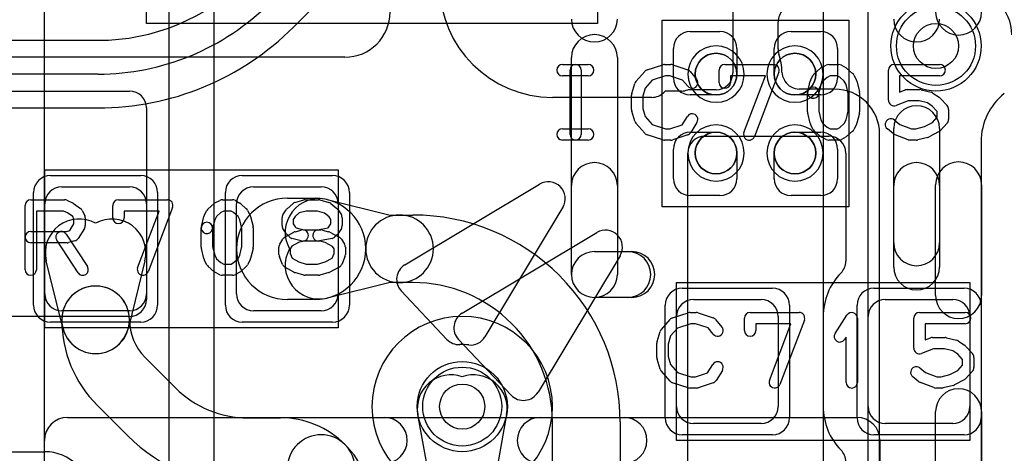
# Model space of a CAD drawing. Extents: x -1.1 to 39.1, y -7.5 to 26.
# Tile 20 of 44: x 9.9 to 14.3, y 16.8 to 18.7. Entities that reach past the tile are written whole.
import ezdxf

# ---------------------------------------------------------------- set-up
doc = ezdxf.new("R2010")
doc.units = 0
for name, color, linetype in [('Hole', 1, 'CONTINUOUS'), ('L1', 3, 'CONTINUOUS'), ('L2', 3, 'CONTINUOUS'), ('L3', 3, 'CONTINUOUS'), ('L4', 3, 'CONTINUOUS'), ('MetalMask-A', 176, 'CONTINUOUS'), ('PartsArea-A', 111, 'CONTINUOUS'), ('PartsSilk-A', 221, 'CONTINUOUS'), ('Resist-A', 2, 'CONTINUOUS'), ('Resist-B', 2, 'CONTINUOUS'), ('Silk-A', 140, 'CONTINUOUS')]:
    doc.layers.add(name, color=color, linetype=linetype)

msp = doc.modelspace()

# ---------------------------------------------------------------- linework, layer by layer
at = {"layer": 'Hole'}
for centre in [(14, 18.6), (11.9, 17)]:
    msp.add_circle(centre, 0.1, dxfattribs=at)
at = {"layer": 'L1'}
for p, q in [((13.1, 18.75), (13.1, 18.4805)), ((13.3, 18.58718), (13.3, 18.70677)), ((12.911, 18.664), (13.0425, 18.664)), ((13.3575, 18.664), (13.489, 18.664)), ((11.37996, 18.55004), (9.27497, 18.55004)), ((12.836, 18.4575), (12.836, 18.589)), ((13.1175, 18.589), (13.1175, 18.475)), ((13.2825, 18.475), (13.2825, 18.589)), ((13.564, 18.589), (13.564, 18.4575)), ((8.13293, 18.4), (10.42503, 18.4)), ((12.8, 18.4), (12.79392, 18.39392)), ((12.87174, 18.4), (12.8, 18.4)), ((13.02503, 18.40553), (12.9, 18.40553)), ((13.025, 18.3825), (12.911, 18.3825)), ((13.489, 18.3825), (13.375, 18.3825)), ((13.55004, 18.40858), (13.39409, 18.40858)), ((12.74091, 18.37196), (12.3, 18.37196)), ((10.5, 18.32503), (10.5, 17.47497)), ((12.911, 18.2175), (13.025, 18.2175)), ((12.97497, 18.2), (13.52503, 18.2)), ((13.375, 18.2175), (13.489, 18.2175)), ((13.75004, 12.41161), (13.75004, 18.20858)), ((14.19996, 18.175), (14.19996, 11.27497)), ((12.836, 18.011), (12.836, 18.1425)), ((12.9, 16.73105), (12.9, 18.12503)), ((13.1175, 18.125), (13.1175, 18.011)), ((13.2825, 18.011), (13.2825, 18.125)), ((13.564, 18.1425), (13.564, 18.011)), ((13.6, 18.12503), (13.6, 17.64499)), ((10.125, 17.975), (10.425, 17.975)), ((10.975, 17.975), (11.275, 17.975)), ((10.05, 17.5), (10.05, 17.9)), ((10.5, 17.9), (10.5, 17.5)), ((10.9, 17.5), (10.9, 17.9)), ((11.125, 17.925), (11.2475, 17.925)), ((11.30107, 17.91853), (11.58063, 17.85)), ((11.35, 17.9), (11.35, 17.5)), ((13.0425, 17.936), (12.911, 17.936)), ((13.489, 17.936), (13.3575, 17.936)), ((11.58063, 17.85), (11.62215, 17.85)), ((11.62215, 17.85), (11.68181, 17.85)), ((10.12931, 17.34929), (10.05647, 17.64643)), ((10.49353, 17.64643), (10.42069, 17.34929)), ((11.58063, 17.55), (11.30107, 17.48147)), ((11.62215, 17.55), (11.58063, 17.55)), ((11.68181, 17.55), (11.62215, 17.55)), ((12.33105, 17.58107), (12.33107, 17.58105)), ((11.2475, 17.475), (11.125, 17.475)), ((12.925, 17.475), (13.225, 17.475)), ((13.775, 17.475), (14.075, 17.475)), ((10.425, 17.425), (10.125, 17.425)), ((11.275, 17.425), (10.975, 17.425)), ((10.42503, 17.4), (7.37497, 17.4)), ((12.85, 17), (12.85, 17.4)), ((13.3, 17.4), (13.3, 17)), ((13.49996, 17.4), (13.49996, 17)), ((13.7, 17), (13.7, 17.4)), ((14.15, 17.4), (14.15, 17)), ((12.11894, 17.36892), (12.11892, 17.36894)), ((10.4942, 17.21793), (10.6293, 17.08284)), ((10.41717, 16.87071), (10.28206, 17.0058)), ((10.94999, 16.95), (11.09394, 16.95)), ((11.75, 16.70651), (11.70322, 16.96428)), ((12.09678, 16.96428), (12.05, 16.70651)), ((12.3, 16.35), (12.3, 16.93181)), ((12.6, 16.93181), (12.6, 16.35)), ((13.225, 16.925), (12.925, 16.925)), ((14.075, 16.925), (13.775, 16.925)), ((8.26648, 16.8), (10.04996, 16.8))]:
    msp.add_line(p, q, dxfattribs=at)
for centre, radius in [((14, 18.6), 0.2), ((13.025, 18.475), 0.0925), ((13.375, 18.475), 0.0925), ((13.025, 18.125), 0.0925), ((13.375, 18.125), 0.0925), ((11.9, 17), 0.2)]:
    msp.add_circle(centre, radius, dxfattribs=at)
for centre, radius, start, end in [((12.3, 18.87196), 0.5, 180, -90), ((14.1358, 18.65), 0.2, 0, 90), ((11.37996, 18.75004), 0.2, -90, 0), ((13.37497, 18.70677), 0.07497, 135, 180), ((12.911, 18.589), 0.075, 90, 180), ((13.0425, 18.589), 0.075, 0, 90), ((13.3575, 18.589), 0.075, 90, 180), ((13.489, 18.589), 0.075, 0, 90), ((13.37497, 18.58718), 0.07497, 180, -162.22971), ((13.025, 18.475), 0.29254, 1.78453, 17.77347), ((13.025, 18.475), 0.0925, -90, 0), ((13.02503, 18.4805), 0.07497, -90, 0), ((13.375, 18.475), 0.0925, 180, -90), ((13.39233, 18.48644), 0.07497, -178.21892, -149.44649), ((12.911, 18.4575), 0.075, 180, -90), ((13.5, 18.55), 0.2, -149.446, -147.89684), ((13.39409, 18.48355), 0.07497, -147.89984, -90), ((13.489, 18.4575), 0.075, -90, 0), ((10.42503, 18.32503), 0.07497, 0, 90), ((12.74091, 18.44693), 0.07497, -90, -45), ((12.87174, 18.47497), 0.07497, -90, -67.85515), ((13.55004, 18.20858), 0.2, 0, 90), ((14.475, 18.175), 0.27504, 128.76555, 180), ((12.911, 18.1425), 0.075, 90, 180), ((12.97497, 18.12503), 0.07497, 90, 180), ((13.025, 18.125), 0.0925, 0, 90), ((13.375, 18.125), 0.0925, 90, 180), ((13.489, 18.1425), 0.075, 0, 90), ((13.52503, 18.12503), 0.07497, 0, 90), ((12.911, 18.011), 0.075, 180, -90), ((13.0425, 18.011), 0.075, -90, 0), ((13.3575, 18.011), 0.075, 180, -90), ((13.489, 18.011), 0.075, -90, 0), ((10.125, 17.9), 0.075, 90, 180), ((10.425, 17.9), 0.075, 0, 90), ((10.975, 17.9), 0.075, 90, 180), ((11.275, 17.9), 0.075, 0, 90), ((11.125, 17.7), 0.225, 90, -90), ((11.26536, 17.77284), 0.15, 76.22778, -150.94873), ((11.2475, 17.7), 0.225, -90, 90), ((11.62215, 17.7), 0.15, 90, -90), ((11.62215, 17.7), 0.15, -90, 90), ((11.68181, 16.93183), 0.91817, 45, 90), ((10.20216, 17.68214), 0.15, 60.94873, -166.2263), ((10.34784, 17.68214), 0.15, -13.77222, 119.05127), ((11.26536, 17.62716), 0.15, 150.94873, -76.2263), ((13.52503, 17.64499), 0.07497, -44.42717, 0), ((13.775, 17.4), 0.27504, 135.57745, 180), ((11.68181, 16.93183), 0.61817, 45, 90), ((11.68183, 16.93181), 0.91817, 0, 45), ((10.275, 17.385), 0.15, -0.00382, 179.99618), ((10.275, 17.38499), 0.15, 0, 180), ((10.125, 17.5), 0.075, 180, -90), ((10.425, 17.5), 0.075, -90, 0), ((10.42503, 17.47497), 0.07497, -90, 0), ((10.975, 17.5), 0.075, 180, -90), ((11.275, 17.5), 0.075, -90, 0), ((12.925, 17.4), 0.075, 90, 180), ((13.225, 17.4), 0.075, 0, 90), ((13.775, 17.4), 0.075, 90, 180), ((14.075, 17.4), 0.075, 0, 90), ((10.275, 17.385), 0.15, 179.99618, -0.00382), ((10.66126, 17.38499), 0.53626, 180, -135.00076), ((10.66126, 17.38499), 0.23626, 180, -135), ((10.275, 17.385), 0.15, -166.22778, -13.77222), ((11.68183, 16.93181), 0.61817, 0, 45), ((11.85081, 16.99106), 0.15, 70.85722, -169.71394), ((11.94919, 16.99106), 0.15, -10.28435, 109.14278), ((10.95, 17.40354), 0.45354, -135, -90.00126), ((12.925, 17), 0.075, 180, -90), ((13.225, 17), 0.075, -90, 0), ((13.775, 17), 0.27504, 180, -135.57745), ((13.775, 17), 0.075, 180, -90), ((14.075, 17), 0.075, -90, 0), ((11.09394, 16.54395), 0.40605, 44.998, 90), ((10.95, 17.40354), 0.75354, -135, -90.00076), ((11.27501, 16.72501), 0.15, 45, -135), ((11.275, 16.725), 0.15, -135.0027, 44.99842), ((11.09395, 16.54395), 0.40605, -0.00282, 45), ((13.52503, 16.75501), 0.07497, 0, 44.42717), ((10.04996, 16.6), 0.2, 0, 90)]:
    msp.add_arc(centre, radius, start, end, dxfattribs=at)
at = {"layer": 'L2'}
for centre in [(14, 18.6), (11.9, 17)]:
    msp.add_circle(centre, 0.2, dxfattribs=at)
at = {"layer": 'L3'}
for p, q in [((13.5, 22.2), (13.5, 14.85788)), ((13.70004, 13.86993), (13.70004, 21.12503)), ((10.04822, 13.3128), (10.04822, 20.89619)), ((10.6, 20.08933), (10.60001, 12.94625)), ((10.80005, 12.97751), (10.80004, 19.54996))]:
    msp.add_line(p, q, dxfattribs=at)
msp.add_circle((14, 18.6), 0.2, dxfattribs=at)
for start, end in [(90, -90), (-90, 90)]:
    msp.add_arc((11.9, 17), 0.40004, start, end, dxfattribs=at)
at = {"layer": 'L4'}
for p, q in [((11.15202, 18.68376), (11.41623, 18.94799)), ((9.12356, 18.625), (10.28579, 18.625)), ((10.28579, 18.475), (9.12356, 18.475)), ((9.05, 18.32496), (10.28579, 18.32496))]:
    msp.add_line(p, q, dxfattribs=at)
for centre in [(14, 18.6), (11.9, 17)]:
    msp.add_circle(centre, 0.2, dxfattribs=at)
for radius, end in [(0.925, -45.00044), (1.075, -45.00075), (1.22504, -45.00033)]:
    msp.add_arc((10.28579, 19.55), radius, -90, end, dxfattribs=at)
at = {"layer": 'MetalMask-A'}
for p, q in [((10.125, 17.975), (10.425, 17.975)), ((10.975, 17.975), (11.275, 17.975)), ((10.05, 17.5), (10.05, 17.9)), ((10.5, 17.9), (10.5, 17.5)), ((10.9, 17.5), (10.9, 17.9)), ((11.35, 17.9), (11.35, 17.5)), ((12.925, 17.475), (13.225, 17.475)), ((13.775, 17.475), (14.075, 17.475)), ((10.425, 17.425), (10.125, 17.425)), ((11.275, 17.425), (10.975, 17.425)), ((12.85, 17), (12.85, 17.4)), ((13.3, 17.4), (13.3, 17)), ((13.7, 17), (13.7, 17.4)), ((14.15, 17.4), (14.15, 17)), ((13.225, 16.925), (12.925, 16.925)), ((14.075, 16.925), (13.775, 16.925))]:
    msp.add_line(p, q, dxfattribs=at)
for centre, radius, start, end in [((13.025, 18.475), 0.0925, 0, 180), ((13.375, 18.475), 0.0925, 0, 180), ((13.025, 18.475), 0.0925, 180, 0), ((13.375, 18.475), 0.0925, 180, 0), ((13.025, 18.125), 0.0925, 0, 180), ((13.375, 18.125), 0.0925, 0, 180), ((13.025, 18.125), 0.0925, 180, 0), ((13.375, 18.125), 0.0925, 180, 0), ((10.125, 17.9), 0.075, 90, 180), ((10.425, 17.9), 0.075, 0, 90), ((10.975, 17.9), 0.075, 90, 180), ((11.275, 17.9), 0.075, 0, 90), ((10.125, 17.5), 0.075, 180, -90), ((10.425, 17.5), 0.075, -90, 0), ((10.975, 17.5), 0.075, 180, -90), ((11.275, 17.5), 0.075, -90, 0), ((12.925, 17.4), 0.075, 90, 180), ((13.225, 17.4), 0.075, 0, 90), ((13.775, 17.4), 0.075, 90, 180), ((14.075, 17.4), 0.075, 0, 90), ((12.925, 17), 0.075, 180, -90), ((13.225, 17), 0.075, -90, 0), ((13.775, 17), 0.075, 180, -90), ((14.075, 17), 0.075, -90, 0)]:
    msp.add_arc(centre, radius, start, end, dxfattribs=at)
at = {"layer": 'PartsArea-A'}
for p, q in [((10.5, 18.7), (10.5, 19.7)), ((12.5, 19.7), (12.5, 18.7)), ((12.5, 18.7), (10.5, 18.7)), ((12.786, 17.886), (12.786, 18.714)), ((12.786, 18.714), (13.614, 18.714)), ((13.614, 18.714), (13.614, 17.886)), ((10.05, 17.35), (10.05, 18.05)), ((10.05, 18.05), (11.35, 18.05)), ((11.35, 18.05), (11.35, 17.35)), ((13.614, 17.886), (12.786, 17.886)), ((12.85, 16.85), (12.85, 17.55)), ((12.85, 17.55), (14.15, 17.55)), ((14.15, 17.55), (14.15, 16.85)), ((11.35, 17.35), (10.05, 17.35)), ((14.15, 16.85), (12.85, 16.85))]:
    msp.add_line(p, q, dxfattribs=at)
at = {"layer": 'PartsSilk-A'}
for p, q in [((12.34444, 18.51759), (12.45833, 18.51759)), ((12.72016, 18.49418), (12.7896, 18.5164)), ((12.79722, 18.51759), (12.825, 18.51759)), ((12.8329, 18.51631), (12.89957, 18.49409)), ((13.06389, 18.51759), (13.28056, 18.51759)), ((13.4916, 18.50384), (13.51382, 18.51495)), ((13.525, 18.51759), (13.56944, 18.51759)), ((13.58184, 18.5143), (13.60129, 18.50319)), ((13.81389, 18.51759), (14.01667, 18.51759)), ((12.45833, 18.46759), (12.34444, 18.46759)), ((12.37778, 18.20741), (12.37778, 18.49259)), ((12.42778, 18.49259), (12.42778, 18.20741)), ((12.67008, 18.44239), (12.70897, 18.48683)), ((12.80112, 18.46759), (12.74202, 18.44868)), ((12.82094, 18.46759), (12.80112, 18.46759)), ((12.87702, 18.4489), (12.82094, 18.46759)), ((12.91088, 18.48637), (12.93865, 18.45304)), ((13.03889, 18.43704), (13.03889, 18.49259)), ((13.24432, 18.46759), (13.08889, 18.46759)), ((13.08889, 18.46759), (13.08889, 18.43704)), ((13.14885, 18.21629), (13.24432, 18.46759)), ((13.30393, 18.48371), (13.19559, 18.19853)), ((13.44431, 18.44822), (13.45542, 18.47044)), ((13.46117, 18.47795), (13.48617, 18.50017)), ((13.5309, 18.46759), (13.51692, 18.4606)), ((13.5628, 18.46759), (13.5309, 18.46759)), ((13.57423, 18.46106), (13.5628, 18.46759)), ((13.59368, 18.44377), (13.57423, 18.46106)), ((13.6055, 18.50017), (13.6305, 18.47795)), ((13.63625, 18.47044), (13.64736, 18.44822)), ((13.78889, 18.35926), (13.78889, 18.49259)), ((14.01667, 18.46759), (13.83889, 18.46759)), ((13.83889, 18.46759), (13.83889, 18.39554)), ((12.65114, 18.38894), (12.66503, 18.43339)), ((12.74202, 18.44868), (12.71118, 18.41344)), ((12.90023, 18.42104), (12.87702, 18.4489)), ((13.43131, 18.39865), (13.44242, 18.4431)), ((13.49026, 18.42831), (13.47981, 18.38653)), ((13.49799, 18.44377), (13.49026, 18.42831)), ((13.51692, 18.4606), (13.49799, 18.44377)), ((13.60141, 18.42831), (13.59368, 18.44377)), ((13.61111, 18.38951), (13.60141, 18.42831)), ((13.64925, 18.4431), (13.66036, 18.39865)), ((12.65, 18.31852), (12.65, 18.38148)), ((12.71118, 18.41344), (12.7, 18.37766)), ((12.7, 18.37766), (12.7, 18.32234)), ((13.43056, 18.30741), (13.43056, 18.39259)), ((13.48056, 18.39259), (13.48056, 18.31049)), ((13.61111, 18.31049), (13.61111, 18.38951)), ((13.66111, 18.39259), (13.66111, 18.30741)), ((13.83889, 18.39554), (13.86332, 18.40484)), ((13.87222, 18.40648), (13.92778, 18.40648)), ((13.93384, 18.40573), (13.97828, 18.39462)), ((13.98609, 18.39117), (14.01387, 18.37265)), ((13.87682, 18.35648), (13.82279, 18.3359)), ((13.9247, 18.35648), (13.87682, 18.35648)), ((13.96196, 18.34717), (13.9247, 18.35648)), ((13.98362, 18.33273), (13.96196, 18.34717)), ((14.00556, 18.30879), (13.98362, 18.33273)), ((14.01843, 18.36875), (14.04899, 18.33542)), ((12.66503, 18.26661), (12.65114, 18.31106)), ((12.7, 18.32234), (12.71118, 18.28656)), ((12.71118, 18.28656), (12.74202, 18.25132)), ((12.87523, 18.2505), (12.89824, 18.28732)), ((13.44242, 18.2569), (13.43131, 18.30135)), ((13.48056, 18.31049), (13.49026, 18.27169)), ((13.60141, 18.27169), (13.61111, 18.31049)), ((13.66036, 18.30135), (13.64925, 18.2569)), ((14.00556, 18.2838), (14.00556, 18.30879)), ((14.05556, 18.31852), (14.05556, 18.27407)), ((12.70897, 18.21317), (12.67008, 18.25761)), ((12.74202, 18.25132), (12.80112, 18.23241)), ((12.82094, 18.23241), (12.87523, 18.2505)), ((12.94064, 18.26082), (12.91287, 18.21638)), ((13.45542, 18.22956), (13.44431, 18.25178)), ((13.49026, 18.27169), (13.49799, 18.25623)), ((13.49799, 18.25623), (13.51692, 18.2394)), ((13.57423, 18.23894), (13.59368, 18.25623)), ((13.59368, 18.25623), (13.60141, 18.27169)), ((13.64736, 18.25178), (13.63625, 18.22956)), ((13.81562, 18.27137), (13.84034, 18.2516)), ((13.84034, 18.2516), (13.89071, 18.23241)), ((13.94928, 18.24203), (13.98446, 18.26079)), ((13.98446, 18.26079), (14.00556, 18.2838)), ((14.04899, 18.25717), (14.01843, 18.22384)), ((12.34444, 18.23241), (12.45833, 18.23241)), ((12.7896, 18.1836), (12.72016, 18.20582)), ((12.80112, 18.23241), (12.82094, 18.23241)), ((12.89957, 18.20591), (12.8329, 18.18369)), ((13.48617, 18.19983), (13.46117, 18.22205)), ((13.51692, 18.2394), (13.5309, 18.23241)), ((13.5309, 18.23241), (13.5628, 18.23241)), ((13.5628, 18.23241), (13.57423, 18.23894)), ((13.6305, 18.22205), (13.6055, 18.19983)), ((13.81216, 18.21011), (13.78438, 18.23233)), ((13.87721, 18.18405), (13.81888, 18.20627)), ((13.89071, 18.23241), (13.91081, 18.23241)), ((13.91081, 18.23241), (13.94928, 18.24203)), ((14.01176, 18.21868), (13.97009, 18.19646)), ((12.45833, 18.18241), (12.34444, 18.18241)), ((12.825, 18.18241), (12.79722, 18.18241)), ((13.51382, 18.18505), (13.4916, 18.19616)), ((13.56944, 18.18241), (13.525, 18.18241)), ((13.60129, 18.19681), (13.58184, 18.1857)), ((13.91389, 18.18241), (13.88611, 18.18241)), ((13.96439, 18.19427), (13.91995, 18.18316)), ((13.9984, 17.4924), (13.9984, 17.98389)), ((14.2016, 17.98389), (14.2016, 17.4924)), ((12.3844, 17.586), (12.3844, 17.98081)), ((12.5876, 17.98081), (12.5876, 17.586)), ((13.8124, 17.61919), (13.8124, 17.98081)), ((14.0156, 17.98081), (14.0156, 17.61919)), ((9.9875, 17.91759), (10.1375, 17.91759)), ((10.14765, 17.91544), (10.17265, 17.90433)), ((10.1772, 17.9017), (10.20776, 17.87948)), ((10.37639, 17.91759), (10.59306, 17.91759)), ((10.77367, 17.87795), (10.79867, 17.90017)), ((10.8041, 17.90384), (10.82632, 17.91495)), ((10.8375, 17.91759), (10.88194, 17.91759)), ((10.89434, 17.9143), (10.91379, 17.90319)), ((10.918, 17.90017), (10.943, 17.87795)), ((11.12367, 17.87795), (11.14867, 17.90017)), ((11.15841, 17.90552), (11.1973, 17.91663)), ((11.20417, 17.91759), (11.2625, 17.91759)), ((11.26937, 17.91663), (11.30826, 17.90552)), ((11.31701, 17.901), (11.34479, 17.87878)), ((9.9625, 17.60741), (9.9625, 17.89259)), ((10.1322, 17.86759), (10.0125, 17.86759)), ((10.0125, 17.86759), (10.0125, 17.60741)), ((10.14993, 17.85971), (10.1322, 17.86759)), ((10.17343, 17.84263), (10.14993, 17.85971)), ((10.21542, 17.87044), (10.22653, 17.84822)), ((10.35139, 17.83704), (10.35139, 17.89259)), ((10.55682, 17.86759), (10.40139, 17.86759)), ((10.40139, 17.86759), (10.40139, 17.83704)), ((10.46135, 17.61629), (10.55682, 17.86759)), ((10.61643, 17.88371), (10.50809, 17.59853)), ((10.75681, 17.84822), (10.76792, 17.87044)), ((10.82942, 17.8606), (10.81049, 17.84377)), ((10.8434, 17.86759), (10.82942, 17.8606)), ((10.8753, 17.86759), (10.8434, 17.86759)), ((10.88673, 17.86106), (10.8753, 17.86759)), ((10.90618, 17.84377), (10.88673, 17.86106)), ((10.94875, 17.87044), (10.95986, 17.84822)), ((11.10519, 17.85029), (11.11908, 17.87251)), ((11.17763, 17.85901), (11.15957, 17.84296)), ((11.20767, 17.86759), (11.17763, 17.85901)), ((11.259, 17.86759), (11.20767, 17.86759)), ((11.2897, 17.85882), (11.259, 17.86759)), ((11.31023, 17.8424), (11.2897, 17.85882)), ((11.35037, 17.87251), (11.36426, 17.85029)), ((10.16042, 17.78087), (10.17917, 17.81087)), ((10.17917, 17.83114), (10.17343, 17.84263)), ((10.17917, 17.81087), (10.17917, 17.83114)), ((10.22917, 17.83704), (10.22917, 17.8037)), ((10.74381, 17.79865), (10.75492, 17.8431)), ((10.80276, 17.82831), (10.79231, 17.78653)), ((10.81049, 17.84377), (10.80276, 17.82831)), ((10.91391, 17.82831), (10.90618, 17.84377)), ((10.92361, 17.78951), (10.91391, 17.82831)), ((10.96175, 17.8431), (10.97286, 17.79865)), ((11.10139, 17.8037), (11.10139, 17.83704)), ((11.15957, 17.84296), (11.15139, 17.82987)), ((11.15139, 17.82987), (11.15139, 17.81087)), ((11.15139, 17.81087), (11.15997, 17.79715)), ((11.30948, 17.79715), (11.31806, 17.81087)), ((11.31806, 17.82987), (11.31023, 17.8424)), ((11.31806, 17.81087), (11.31806, 17.82987)), ((11.36806, 17.83704), (11.36806, 17.8037)), ((9.9875, 17.77685), (10.14533, 17.77685)), ((10.14453, 17.76553), (10.23898, 17.62109)), ((10.14533, 17.77685), (10.16042, 17.78087)), ((10.22537, 17.79045), (10.19759, 17.74601)), ((10.74306, 17.70741), (10.74306, 17.79259)), ((10.79306, 17.79259), (10.79306, 17.71049)), ((10.92361, 17.71049), (10.92361, 17.78951)), ((10.97361, 17.79259), (10.97361, 17.70741)), ((11.11908, 17.76823), (11.10519, 17.79045)), ((11.11399, 17.75134), (11.15288, 17.77356)), ((11.13371, 17.75269), (11.1226, 17.7638)), ((11.15884, 17.77601), (11.18662, 17.78342)), ((11.15997, 17.79715), (11.16432, 17.7928)), ((11.16432, 17.7928), (11.19634, 17.78426)), ((11.19634, 17.78426), (11.27361, 17.78426)), ((11.2576, 17.78377), (11.30574, 17.7934)), ((11.28005, 17.78342), (11.30783, 17.77601)), ((11.30574, 17.7934), (11.30948, 17.79715)), ((11.31315, 17.77391), (11.35482, 17.75169)), ((11.34685, 17.7638), (11.33574, 17.75269)), ((11.36426, 17.79045), (11.35037, 17.76823)), ((11.89929, 17.41418), (12.49645, 17.77248)), ((10.14861, 17.72685), (9.9875, 17.72685)), ((10.19714, 17.59373), (10.10269, 17.73817)), ((10.18283, 17.7351), (10.15505, 17.72769)), ((11.0913, 17.72066), (11.10519, 17.74288)), ((11.17486, 17.72853), (11.14425, 17.71104)), ((11.18662, 17.7351), (11.14495, 17.74621)), ((11.1995, 17.7351), (11.17486, 17.72853)), ((11.27033, 17.73426), (11.19306, 17.73426)), ((11.32296, 17.74586), (11.2674, 17.73475)), ((11.29217, 17.72844), (11.27033, 17.73426)), ((11.3254, 17.71072), (11.29217, 17.72844)), ((11.36426, 17.74287), (11.37814, 17.72065)), ((10.75492, 17.6569), (10.74381, 17.70135)), ((10.79306, 17.71049), (10.80276, 17.67169)), ((10.91391, 17.67169), (10.92361, 17.71049)), ((10.97286, 17.70135), (10.96175, 17.6569)), ((11.0875, 17.67407), (11.0875, 17.70741)), ((11.14425, 17.71104), (11.1375, 17.70024)), ((11.1375, 17.70024), (11.1375, 17.67907)), ((11.1375, 17.67907), (11.14619, 17.65822)), ((11.32342, 17.6586), (11.33194, 17.67907)), ((11.33194, 17.70024), (11.3254, 17.71072)), ((11.33194, 17.67907), (11.33194, 17.70024)), ((11.38194, 17.70741), (11.38194, 17.67407)), ((12.486, 17.6876), (12.65168, 17.6876)), ((10.76792, 17.62956), (10.75681, 17.65178)), ((10.80276, 17.67169), (10.81049, 17.65623)), ((10.81049, 17.65623), (10.82942, 17.6394)), ((10.82942, 17.6394), (10.8434, 17.63241)), ((10.8434, 17.63241), (10.8753, 17.63241)), ((10.8753, 17.63241), (10.88673, 17.63894)), ((10.88673, 17.63894), (10.90618, 17.65623)), ((10.90618, 17.65623), (10.91391, 17.67169)), ((10.95986, 17.65178), (10.94875, 17.62956)), ((11.10331, 17.63112), (11.08942, 17.66445)), ((11.14619, 17.65822), (11.17506, 17.64173)), ((11.17506, 17.64173), (11.20767, 17.63241)), ((11.20767, 17.63241), (11.259, 17.63241)), ((11.259, 17.63241), (11.29197, 17.64183)), ((11.29197, 17.64183), (11.32342, 17.6586)), ((11.38002, 17.66446), (11.36614, 17.63113)), ((12.59935, 17.66958), (12.2359, 17.06383)), ((10.79867, 17.59983), (10.77367, 17.62205)), ((10.82632, 17.58505), (10.8041, 17.59616)), ((10.91379, 17.59681), (10.89434, 17.5857)), ((10.943, 17.62205), (10.918, 17.59983)), ((11.15288, 17.59681), (11.11399, 17.61903)), ((11.1973, 17.58337), (11.15841, 17.59448)), ((11.30826, 17.59448), (11.26937, 17.58337)), ((11.35482, 17.61868), (11.31315, 17.59646)), ((10.88194, 17.58241), (10.8375, 17.58241)), ((11.2625, 17.58241), (11.20417, 17.58241)), ((12.65168, 17.4844), (12.486, 17.4844)), ((12.83266, 17.39418), (12.9021, 17.4164)), ((12.90972, 17.41759), (12.9375, 17.41759)), ((12.9454, 17.41631), (13.01207, 17.39409)), ((13.17639, 17.41759), (13.39306, 17.41759)), ((13.92639, 17.41759), (14.12917, 17.41759)), ((12.78258, 17.34239), (12.82147, 17.38683)), ((13.02338, 17.38637), (13.05115, 17.35304)), ((13.15139, 17.33704), (13.15139, 17.39259)), ((13.41643, 17.38371), (13.30809, 17.09853)), ((13.55263, 17.3247), (13.60541, 17.40618)), ((13.65139, 17.39259), (13.65139, 17.10741)), ((13.90139, 17.25926), (13.90139, 17.39259)), ((12.76364, 17.28894), (12.77753, 17.33339)), ((12.85452, 17.34868), (12.82368, 17.31344)), ((12.91362, 17.36759), (12.85452, 17.34868)), ((12.93344, 17.36759), (12.91362, 17.36759)), ((12.98952, 17.3489), (12.93344, 17.36759)), ((13.01273, 17.32104), (12.98952, 17.3489)), ((13.35682, 17.36759), (13.20139, 17.36759)), ((13.20139, 17.36759), (13.20139, 17.33704)), ((13.26135, 17.11629), (13.35682, 17.36759)), ((14.12917, 17.36759), (13.95139, 17.36759)), ((13.95139, 17.36759), (13.95139, 17.29554)), ((12.11707, 17.05092), (11.88335, 17.29837)), ((12.82368, 17.31344), (12.8125, 17.27766)), ((13.60139, 17.30801), (13.59459, 17.29752)), ((13.60139, 17.10741), (13.60139, 17.30801)), ((13.95139, 17.29554), (13.97582, 17.30484)), ((13.98472, 17.30648), (14.04028, 17.30648)), ((14.04634, 17.30573), (14.09078, 17.29462)), ((14.09859, 17.29117), (14.12637, 17.27265)), ((12.7625, 17.21852), (12.7625, 17.28148)), ((12.8125, 17.27766), (12.8125, 17.22234)), ((13.98932, 17.25648), (13.93529, 17.2359)), ((14.0372, 17.25648), (13.98932, 17.25648)), ((14.07446, 17.24717), (14.0372, 17.25648)), ((14.09612, 17.23273), (14.07446, 17.24717)), ((14.13093, 17.26875), (14.16149, 17.23542)), ((12.77753, 17.16661), (12.76364, 17.21106)), ((12.8125, 17.22234), (12.82368, 17.18656)), ((14.11806, 17.20879), (14.09612, 17.23273)), ((14.11806, 17.1838), (14.11806, 17.20879)), ((14.16806, 17.21852), (14.16806, 17.17407)), ((12.82147, 17.11317), (12.78258, 17.15761)), ((12.82368, 17.18656), (12.85452, 17.15132)), ((12.98773, 17.1505), (13.01074, 17.18732)), ((13.05314, 17.16082), (13.02537, 17.11638)), ((13.92812, 17.17137), (13.95284, 17.1516)), ((14.06178, 17.14203), (14.09696, 17.16079)), ((14.09696, 17.16079), (14.11806, 17.1838)), ((14.16149, 17.15717), (14.13093, 17.12384)), ((12.85452, 17.15132), (12.91362, 17.13241)), ((12.91362, 17.13241), (12.93344, 17.13241)), ((12.93344, 17.13241), (12.98773, 17.1505)), ((13.92466, 17.11011), (13.89688, 17.13233)), ((13.95284, 17.1516), (14.00321, 17.13241)), ((14.00321, 17.13241), (14.02331, 17.13241)), ((14.02331, 17.13241), (14.06178, 17.14203)), ((14.12426, 17.11868), (14.08259, 17.09646)), ((12.9021, 17.0836), (12.83266, 17.10582)), ((12.9375, 17.08241), (12.90972, 17.08241)), ((13.01207, 17.10591), (12.9454, 17.08369)), ((13.98971, 17.08405), (13.93138, 17.10627)), ((14.02639, 17.08241), (13.99861, 17.08241)), ((14.07689, 17.09427), (14.03245, 17.08316)), ((13.9984, -7), (13.9984, 16.97769)), ((14.2016, 16.97769), (14.2016, -6.8984)), ((10.15, 16.9516), (13.65, 16.9516)), ((10.0484, 13.95), (10.0484, 16.85)), ((13.7516, 16.85), (13.7516, 13.95))]:
    msp.add_line(p, q, dxfattribs=at)
for centre, radius, start, end in [((14.1, 18.75015), 0.1016, 180, 0), ((12.486, 18.71919), 0.1016, 180, 0), ((13.914, 18.71919), 0.1016, 180, 0), ((12.34444, 18.49259), 0.025, 90, -90), ((12.40278, 18.49259), 0.025, 0, 180), ((12.45833, 18.49259), 0.025, -90, 90), ((12.79722, 18.49259), 0.025, 90, 107.74642), ((12.825, 18.49259), 0.025, 71.57954, 90), ((13.06389, 18.49259), 0.025, 90, 180), ((13.28056, 18.49259), 0.025, -20.80551, 90), ((13.525, 18.49259), 0.025, 90, 116.56505), ((13.56944, 18.49259), 0.025, 60.26649, 90), ((13.81389, 18.49259), 0.025, 90, 180), ((14.01667, 18.49259), 0.025, -90, 90), ((12.72778, 18.47037), 0.025, 107.74642, 138.81192), ((12.89167, 18.47037), 0.025, 39.7909, 71.57954), ((13.47778, 18.45926), 0.025, 131.62783, 153.43495), ((13.50278, 18.48148), 0.025, 116.56505, 131.62783), ((13.58889, 18.48148), 0.025, 48.37217, 60.26649), ((13.61389, 18.45926), 0.025, 26.56505, 48.37217), ((12.68889, 18.42593), 0.025, 138.81192, 162.63777), ((12.91944, 18.43704), 0.025, -140.2091, 39.8005), ((13.06389, 18.43704), 0.025, 180, 0), ((13.45556, 18.39259), 0.025, 0, 180), ((13.46667, 18.43704), 0.025, 153.43495, 165.96932), ((13.625, 18.43704), 0.025, 14.03068, 26.56505), ((12.675, 18.38148), 0.025, 162.63777, 180), ((13.45556, 18.39259), 0.025, 165.96932, -14.03321), ((13.63611, 18.39259), 0.025, 0, 14.03068), ((13.87222, 18.38148), 0.025, 90, 110.85364), ((13.92778, 18.38148), 0.025, 75.96932, 90), ((13.97222, 18.37037), 0.025, 56.30358, 75.96376), ((13.81389, 18.35926), 0.025, 180, -69.1435), ((14, 18.35185), 0.025, 42.5203, 56.30993), ((14.03056, 18.31852), 0.025, 0, 42.51745), ((12.675, 18.31852), 0.025, 180, -162.63777), ((12.91944, 18.27407), 0.025, -32.00538, 147.99925), ((13.45556, 18.30741), 0.025, 180, -165.96932), ((13.63611, 18.30741), 0.025, -14.03068, 0), ((12.68889, 18.27407), 0.025, -162.63777, -138.81192), ((13.46667, 18.26296), 0.025, -165.96932, -153.43495), ((13.625, 18.26296), 0.025, -26.56505, -14.03068), ((13.8, 18.25185), 0.025, 51.33303, -128.65478), ((14.03056, 18.27407), 0.025, -42.5203, 0), ((12.34444, 18.20741), 0.025, 90, -90), ((12.40278, 18.20741), 0.025, 180, 0), ((12.45833, 18.20741), 0.025, -90, 90), ((12.72778, 18.22963), 0.025, -138.81192, -107.74642), ((12.89167, 18.22963), 0.025, -71.57954, -32.00538), ((13.17222, 18.20741), 0.025, 159.19449, -20.80181), ((13.47778, 18.24074), 0.025, -153.43495, -131.62783), ((13.50278, 18.21852), 0.025, -131.62783, -116.56505), ((13.58889, 18.21852), 0.025, -60.26649, -48.37217), ((13.61389, 18.24074), 0.025, -48.37217, -26.56505), ((13.82778, 18.22963), 0.025, -128.66697, -110.85364), ((14, 18.24074), 0.025, -61.9383, -42.51745), ((12.79722, 18.20741), 0.025, -107.74642, -90), ((12.825, 18.20741), 0.025, -90, -71.57954), ((13.525, 18.20741), 0.025, -116.56505, -90), ((13.56944, 18.20741), 0.025, -90, -60.26649), ((13.88611, 18.20741), 0.025, -110.8565, -90), ((13.91389, 18.20741), 0.025, -90, -75.96376), ((13.95833, 18.21852), 0.025, -75.96932, -61.9318), ((12.486, 17.98081), 0.1016, 0, 180), ((13.914, 17.98081), 0.1016, 0, 180), ((14.1, 17.98389), 0.1016, 0, 180), ((9.9875, 17.89259), 0.025, 90, 180), ((10.1375, 17.89259), 0.025, 66.04914, 90), ((10.1625, 17.88148), 0.025, 53.98274, 66.03964), ((10.37639, 17.89259), 0.025, 90, 180), ((10.59306, 17.89259), 0.025, -20.80551, 90), ((10.81528, 17.88148), 0.025, 116.56505, 131.62783), ((10.8375, 17.89259), 0.025, 90, 116.56505), ((10.88194, 17.89259), 0.025, 60.26649, 90), ((10.90139, 17.88148), 0.025, 48.37217, 60.26649), ((11.16528, 17.88148), 0.025, 105.94854, 131.62783), ((11.20417, 17.89259), 0.025, 90, 105.94854), ((11.2625, 17.89259), 0.025, 74.05146, 90), ((11.30139, 17.88148), 0.025, 51.33303, 74.05146), ((10.19306, 17.85926), 0.025, 26.56505, 53.97932), ((10.79028, 17.85926), 0.025, 131.62783, 153.43495), ((10.92639, 17.85926), 0.025, 26.56505, 48.37217), ((11.12639, 17.83704), 0.025, 147.99462, 180), ((11.14028, 17.85926), 0.025, 131.62783, 147.99462), ((11.32917, 17.85926), 0.025, 32.00538, 51.33303), ((11.34306, 17.83704), 0.025, 0, 32.00538), ((10.20417, 17.83704), 0.025, 0, 26.56505), ((10.37639, 17.83704), 0.025, 180, 0), ((10.76806, 17.79259), 0.025, 0, 180), ((10.77917, 17.83704), 0.025, 153.43495, 165.96932), ((10.9375, 17.83704), 0.025, 14.03068, 26.56505), ((9.9875, 17.75185), 0.025, 90, -90), ((10.12361, 17.75185), 0.025, 33.18146, -146.81914), ((10.20417, 17.8037), 0.025, -32.00538, 0), ((10.76806, 17.79259), 0.025, 165.96932, -14.03321), ((10.94861, 17.79259), 0.025, 0, 14.03068), ((11.12639, 17.8037), 0.025, 180, -147.99462), ((11.14028, 17.78148), 0.025, -147.99462, -135), ((11.16528, 17.75185), 0.025, 104.92551, 119.74171), ((11.19306, 17.75926), 0.025, -75.07449, 104.93527), ((11.2625, 17.75926), 0.025, 101.30544, -78.69205), ((11.27361, 17.75926), 0.025, 75.07449, 90), ((11.30139, 17.75185), 0.025, 61.9383, 75.06473), ((11.32917, 17.78148), 0.025, -45, -32.00538), ((11.34306, 17.8037), 0.025, -32.00538, 0), ((12.53504, 17.70817), 0.075, -30.96638, 120.96395), ((10.14861, 17.75185), 0.025, -90, -75.06473), ((10.17639, 17.75926), 0.025, -75.07449, -32.01002), ((11.1125, 17.70741), 0.025, 147.99462, 180), ((11.12639, 17.72963), 0.025, 119.73351, 147.98998), ((11.15139, 17.77037), 0.025, -135, -104.92551), ((11.19306, 17.75926), 0.025, -104.92551, -90), ((11.31806, 17.77037), 0.025, -78.69456, -45), ((11.34306, 17.72963), 0.025, 31.98594, 61.9318), ((11.35694, 17.70741), 0.025, 0, 31.99147), ((10.76806, 17.70741), 0.025, 180, -165.96932), ((10.94861, 17.70741), 0.025, -14.03068, 0), ((12.486, 17.586), 0.1016, 90, -90), ((12.65168, 17.586), 0.1016, -90, 90), ((10.77917, 17.66296), 0.025, -165.96932, -153.43495), ((10.9375, 17.66296), 0.025, -26.56505, -14.03068), ((11.1125, 17.67407), 0.025, 180, -157.37647), ((11.35694, 17.67407), 0.025, -22.60576, 0), ((9.9875, 17.60741), 0.025, 180, 0), ((10.21806, 17.60741), 0.025, -146.81854, 33.18086), ((10.48472, 17.60741), 0.025, 159.19449, -20.80181), ((10.79028, 17.64074), 0.025, -153.43495, -131.62783), ((10.81528, 17.61852), 0.025, -131.62783, -116.56505), ((10.90139, 17.61852), 0.025, -60.26649, -48.37217), ((10.92639, 17.64074), 0.025, -48.37217, -26.56505), ((11.12639, 17.64074), 0.025, -157.37309, -119.74171), ((11.16528, 17.61852), 0.025, -119.73351, -105.94345), ((11.30139, 17.61852), 0.025, -74.05146, -61.9318), ((11.34306, 17.64074), 0.025, -61.9383, -22.60888), ((13.914, 17.61919), 0.1016, 180, 0), ((10.8375, 17.60741), 0.025, -116.56505, -90), ((10.88194, 17.60741), 0.025, -90, -60.26649), ((11.20417, 17.60741), 0.025, -105.94854, -90), ((11.2625, 17.60741), 0.025, -90, -74.05655), ((12.486, 17.586), 0.1016, 180, 0), ((14.1, 17.4924), 0.1016, 180, 0), ((11.93787, 17.34987), 0.075, 120.95983, -136.63514), ((12.90972, 17.39259), 0.025, 90, 107.74642), ((12.9375, 17.39259), 0.025, 71.57954, 90), ((13.17639, 17.39259), 0.025, 90, 180), ((13.39306, 17.39259), 0.025, -20.80551, 90), ((13.62639, 17.39259), 0.025, 0, 147.06619), ((13.92639, 17.39259), 0.025, 90, 180), ((14.12917, 17.39259), 0.025, -90, 90), ((12.84028, 17.37037), 0.025, 107.74642, 138.81192), ((13.00417, 17.37037), 0.025, 39.7909, 71.57954), ((12.80139, 17.32593), 0.025, 138.81192, 162.63777), ((13.03194, 17.33704), 0.025, -140.2091, 39.8005), ((13.17639, 17.33704), 0.025, 180, 0), ((12.7875, 17.28148), 0.025, 162.63777, 180), ((13.57361, 17.31111), 0.025, 147.06646, -32.93381), ((13.98472, 17.28148), 0.025, 90, 110.85364), ((14.04028, 17.28148), 0.025, 75.96932, 90), ((14.08472, 17.27037), 0.025, 56.30358, 75.96376), ((13.92639, 17.25926), 0.025, 180, -69.1435), ((14.1125, 17.25185), 0.025, 42.5203, 56.30993), ((12.7875, 17.21852), 0.025, 180, -162.63777), ((13.03194, 17.17407), 0.025, -32.00538, 147.99925), ((14.14306, 17.21852), 0.025, 0, 42.51745), ((12.80139, 17.17407), 0.025, -162.63777, -138.81192), ((13.9125, 17.15185), 0.025, 51.33303, -128.65478), ((14.14306, 17.17407), 0.025, -42.5203, 0), ((12.84028, 17.12963), 0.025, -138.81192, -107.74642), ((13.00417, 17.12963), 0.025, -71.57954, -32.00538), ((13.28472, 17.10741), 0.025, 159.19449, -20.80181), ((13.94028, 17.12963), 0.025, -128.66697, -110.85364), ((14.1125, 17.14074), 0.025, -61.9383, -42.51745), ((12.90972, 17.10741), 0.025, -107.74642, -90), ((12.9375, 17.10741), 0.025, -90, -71.57954), ((13.62639, 17.10741), 0.025, 180, 0), ((13.99861, 17.10741), 0.025, -110.8565, -90), ((14.1, 16.97769), 0.1016, 0, 180), ((14.02639, 17.10741), 0.025, -90, -75.96376), ((14.07083, 17.11852), 0.025, -75.96932, -61.9318), ((12.17159, 17.10242), 0.075, -136.63164, -30.96358), ((10.15, 16.85), 0.1016, 90, 180), ((13.65, 16.85), 0.1016, 0, 90)]:
    msp.add_arc(centre, radius, start, end, dxfattribs=at)
at = {"layer": 'Resist-A'}
for p, q in [((10.075, 18.025), (10.475, 18.025)), ((10.925, 18.025), (11.325, 18.025)), ((10, 17.45), (10, 17.95)), ((10.55, 17.95), (10.55, 17.45)), ((10.85, 17.45), (10.85, 17.95)), ((11.4, 17.95), (11.4, 17.45)), ((12.875, 17.525), (13.275, 17.525)), ((13.725, 17.525), (14.125, 17.525)), ((12.8, 16.95), (12.8, 17.45)), ((13.35, 17.45), (13.35, 16.95)), ((13.65, 16.95), (13.65, 17.45)), ((14.2, 17.45), (14.2, 16.95)), ((10.475, 17.375), (10.075, 17.375)), ((11.325, 17.375), (10.925, 17.375)), ((13.275, 16.875), (12.875, 16.875)), ((14.125, 16.875), (13.725, 16.875))]:
    msp.add_line(p, q, dxfattribs=at)
for centre in [(14, 18.6), (11.9, 17)]:
    msp.add_circle(centre, 0.175, dxfattribs=at)
for centre, radius, start, end in [((13.025, 18.475), 0.125, 0, 180), ((13.375, 18.475), 0.125, 0, 180), ((13.025, 18.475), 0.125, 180, 0), ((13.375, 18.475), 0.125, 180, 0), ((13.025, 18.125), 0.125, 0, 180), ((13.375, 18.125), 0.125, 0, 180), ((13.025, 18.125), 0.125, 180, 0), ((13.375, 18.125), 0.125, 180, 0), ((10.075, 17.95), 0.075, 90, 180), ((10.475, 17.95), 0.075, 0, 90), ((10.925, 17.95), 0.075, 90, 180), ((11.325, 17.95), 0.075, 0, 90), ((12.875, 17.45), 0.075, 90, 180), ((13.275, 17.45), 0.075, 0, 90), ((13.725, 17.45), 0.075, 90, 180), ((14.125, 17.45), 0.075, 0, 90), ((10.075, 17.45), 0.075, 180, -90), ((10.475, 17.45), 0.075, -90, 0), ((10.925, 17.45), 0.075, 180, -90), ((11.325, 17.45), 0.075, -90, 0), ((12.875, 16.95), 0.075, 180, -90), ((13.275, 16.95), 0.075, -90, 0), ((13.725, 16.95), 0.075, 180, -90), ((14.125, 16.95), 0.075, -90, 0)]:
    msp.add_arc(centre, radius, start, end, dxfattribs=at)
at = {"layer": 'Resist-B'}
for centre in [(14, 18.6), (11.9, 17)]:
    msp.add_circle(centre, 0.175, dxfattribs=at)
at = {"layer": 'Silk-A'}
for p, q in [((12.3844, 17.586), (12.3844, 18.54862)), ((12.5876, 18.54862), (12.5876, 17.586)), ((13.8124, 17.7266), (13.8124, 18.23335)), ((14.0156, 18.23335), (14.0156, 17.7266)), ((11.64563, 17.62883), (12.24279, 17.98713)), ((12.34569, 17.88423), (12.00085, 17.3095)), ((12.486, 17.6876), (12.63414, 17.6876)), ((11.83252, 17.29826), (11.62969, 17.51302)), ((12.63414, 17.4844), (12.486, 17.4844)), ((10.15, 16.9516), (11.55456, 16.9516)), ((12.24544, 16.9516), (12.61711, 16.9516)), ((10.0484, 13.95), (10.0484, 16.85))]:
    msp.add_line(p, q, dxfattribs=at)
for centre, radius, start, end in [((12.486, 18.54862), 0.1016, 0, 180), ((13.914, 18.23335), 0.1016, 0, 180), ((12.28138, 17.92282), 0.075, -30.96638, 120.96395), ((13.914, 17.7266), 0.1016, 180, 0), ((12.486, 17.586), 0.1016, 90, -90), ((12.63414, 17.586), 0.1016, -90, 90), ((11.68422, 17.56452), 0.075, 120.96638, -136.6367), ((12.486, 17.586), 0.1016, 180, 0), ((11.88705, 17.34976), 0.075, -136.63689, -87.88343), ((11.93654, 17.34809), 0.075, -95.99261, -30.96638), ((11.9, 17), 0.275, 84.00746, 92.12148), ((10.15, 16.85), 0.1016, 90, 180), ((11.55456, 16.85), 0.1016, -90, 90), ((12.24544, 16.85), 0.1016, 90, -90), ((12.61711, 16.85), 0.1016, -90, 90)]:
    msp.add_arc(centre, radius, start, end, dxfattribs=at)

doc.saveas('drawing.dxf')
